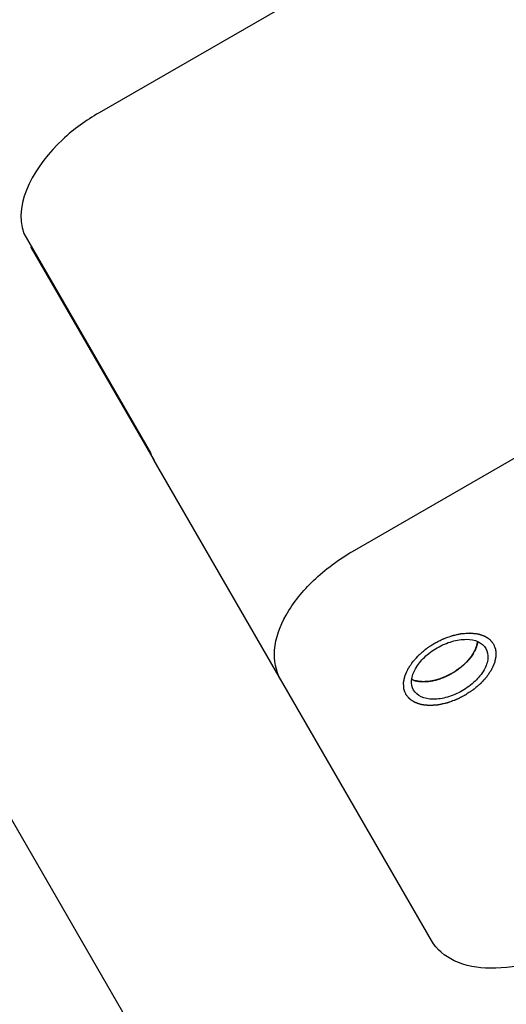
# Model space of a CAD drawing. Header units: millimetres. Extents: x 0 to 7560, y 0 to 5346.
# Tile 93 of 242: x 1371 to 1390, y 4968 to 5007. Entities that reach past the tile are written whole.
import ezdxf

# ---------------------------------------------------------------- set-up
doc = ezdxf.new("R2010")
doc.units = ezdxf.units.MM
for name, color, linetype in [('CSH-ST-M4-20_PBL670', 7, 'Continuous'), ('M2200805_PBL629', 7, 'Continuous'), ('M2302001_PBL695', 7, 'Continuous'), ('M2302801_PBL676', 7, 'Continuous')]:
    doc.layers.add(name, color=color, linetype=linetype)

msp = doc.modelspace()

# ---------------------------------------------------------------- linework, layer by layer
at = {"layer": 'CSH-ST-M4-20_PBL670', "color": 134}
for p, q in [((1388.4, 4981.457), (1388.407, 4981.467)), ((1387.922, 4980.963), (1387.925, 4980.965)), ((1388.188, 4981.2), (1388.191, 4981.203)), ((1386.947, 4980.485), (1386.951, 4980.486)), ((1387.287, 4980.596), (1387.29, 4980.597)), ((1387.615, 4980.757), (1387.621, 4980.76)), ((1386.611, 4980.43), (1386.623, 4980.431))]:
    msp.add_line(p, q, dxfattribs=at)
for points, knots in [([(1388.447, 4981.529), (1388.459, 4981.548), (1388.476, 4981.578), (1388.498, 4981.617), (1388.513, 4981.647), (1388.528, 4981.676), (1388.541, 4981.706), (1388.552, 4981.732), (1388.561, 4981.753), (1388.568, 4981.769), (1388.573, 4981.783), (1388.58, 4981.802), (1388.586, 4981.822), (1388.593, 4981.841), (1388.599, 4981.86), (1388.605, 4981.884), (1388.611, 4981.908), (1388.616, 4981.927), (1388.621, 4981.958), (1388.626, 4981.982), (1388.63, 4982.002)], [0, 0, 0, 0, 0.125, 0.1875, 0.25, 0.3125, 0.375, 0.4375, 0.46875, 0.5, 0.53125, 0.5625, 0.625, 0.65625, 0.6875, 0.75, 0.8125, 0.84375, 0.875, 1, 1, 1, 1]), ([(1388.191, 4981.203), (1388.2, 4981.213), (1388.214, 4981.227), (1388.233, 4981.247), (1388.247, 4981.264), (1388.26, 4981.277), (1388.269, 4981.288), (1388.277, 4981.298), (1388.288, 4981.311), (1388.3, 4981.325), (1388.314, 4981.342), (1388.327, 4981.359), (1388.34, 4981.375), (1388.352, 4981.39), (1388.361, 4981.403), (1388.369, 4981.413), (1388.382, 4981.431), (1388.392, 4981.445), (1388.4, 4981.457)], [0, 0, 0, 0, 0.125, 0.1875, 0.25, 0.3125, 0.34375, 0.375, 0.4375, 0.5, 0.5625, 0.625, 0.6875, 0.75, 0.8125, 0.84375, 0.875, 1, 1, 1, 1]), ([(1388.407, 4981.467), (1388.408, 4981.469), (1388.411, 4981.473), (1388.415, 4981.478), (1388.417, 4981.482), (1388.42, 4981.486), (1388.423, 4981.491), (1388.427, 4981.496), (1388.428, 4981.499), (1388.43, 4981.502), (1388.432, 4981.505), (1388.437, 4981.512), (1388.441, 4981.519), (1388.445, 4981.526), (1388.447, 4981.529)], [0, 0, 0, 0, 0.125, 0.25, 0.3125, 0.375, 0.4375, 0.5, 0.5625, 0.625, 0.6875, 0.75, 0.875, 1, 1, 1, 1]), ([(1387.621, 4980.76), (1387.633, 4980.768), (1387.652, 4980.779), (1387.677, 4980.794), (1387.697, 4980.807), (1387.714, 4980.817), (1387.727, 4980.825), (1387.739, 4980.833), (1387.754, 4980.843), (1387.772, 4980.854), (1387.792, 4980.868), (1387.808, 4980.879), (1387.821, 4980.888), (1387.833, 4980.897), (1387.847, 4980.907), (1387.862, 4980.917), (1387.874, 4980.926), (1387.894, 4980.941), (1387.909, 4980.953), (1387.922, 4980.963)], [0, 0, 0, 0, 0.125, 0.1875, 0.25, 0.3125, 0.34375, 0.375, 0.4375, 0.5, 0.5625, 0.625, 0.65625, 0.6875, 0.75, 0.8125, 0.84375, 0.875, 1, 1, 1, 1]), ([(1387.925, 4980.965), (1387.936, 4980.973), (1387.952, 4980.986), (1387.975, 4981.004), (1387.993, 4981.02), (1388.008, 4981.032), (1388.02, 4981.042), (1388.03, 4981.051), (1388.043, 4981.062), (1388.058, 4981.075), (1388.076, 4981.091), (1388.098, 4981.112), (1388.126, 4981.138), (1388.158, 4981.169), (1388.178, 4981.19), (1388.188, 4981.2)], [0, 0, 0, 0, 0.125, 0.1875, 0.25, 0.3125, 0.34375, 0.375, 0.4375, 0.5, 0.5625, 0.625, 0.75, 0.875, 1, 1, 1, 1]), ([(1386.036, 4980.505), (1386.053, 4980.498), (1386.076, 4980.49), (1386.103, 4980.48), (1386.122, 4980.475), (1386.145, 4980.468), (1386.169, 4980.462), (1386.188, 4980.457), (1386.209, 4980.453), (1386.229, 4980.449), (1386.249, 4980.445), (1386.263, 4980.442), (1386.281, 4980.44), (1386.303, 4980.437), (1386.33, 4980.434), (1386.364, 4980.43), (1386.397, 4980.428), (1386.424, 4980.427), (1386.446, 4980.426), (1386.47, 4980.426), (1386.5, 4980.426), (1386.524, 4980.426), (1386.536, 4980.426)], [0, 0, 0, 0, 0.125, 0.15625, 0.1875, 0.25, 0.3125, 0.34375, 0.375, 0.4375, 0.46875, 0.5, 0.53125, 0.5625, 0.625, 0.6875, 0.75, 0.8125, 0.84375, 0.875, 0.9375, 1, 1, 1, 1]), ([(1386.623, 4980.431), (1386.635, 4980.432), (1386.651, 4980.433), (1386.669, 4980.435), (1386.683, 4980.437), (1386.701, 4980.439), (1386.722, 4980.441), (1386.741, 4980.444), (1386.761, 4980.447), (1386.779, 4980.45), (1386.801, 4980.454), (1386.822, 4980.458), (1386.843, 4980.462), (1386.862, 4980.466), (1386.878, 4980.469), (1386.892, 4980.472), (1386.914, 4980.477), (1386.933, 4980.481), (1386.947, 4980.485)], [0, 0, 0, 0, 0.125, 0.15625, 0.1875, 0.25, 0.3125, 0.375, 0.4375, 0.5, 0.5625, 0.625, 0.6875, 0.75, 0.8125, 0.84375, 0.875, 1, 1, 1, 1]), ([(1386.951, 4980.486), (1386.964, 4980.489), (1386.981, 4980.494), (1387, 4980.499), (1387.015, 4980.503), (1387.033, 4980.508), (1387.055, 4980.514), (1387.075, 4980.52), (1387.095, 4980.527), (1387.114, 4980.532), (1387.136, 4980.54), (1387.165, 4980.55), (1387.201, 4980.563), (1387.245, 4980.579), (1387.273, 4980.591), (1387.287, 4980.596)], [0, 0, 0, 0, 0.125, 0.15625, 0.1875, 0.25, 0.3125, 0.375, 0.4375, 0.5, 0.5625, 0.625, 0.75, 0.875, 1, 1, 1, 1]), ([(1387.29, 4980.597), (1387.303, 4980.603), (1387.319, 4980.61), (1387.338, 4980.618), (1387.353, 4980.624), (1387.37, 4980.632), (1387.392, 4980.642), (1387.412, 4980.651), (1387.432, 4980.661), (1387.45, 4980.669), (1387.472, 4980.68), (1387.49, 4980.689), (1387.504, 4980.696), (1387.517, 4980.703), (1387.533, 4980.712), (1387.548, 4980.72), (1387.561, 4980.727), (1387.576, 4980.735), (1387.594, 4980.745), (1387.608, 4980.753), (1387.615, 4980.757)], [0, 0, 0, 0, 0.125, 0.15625, 0.1875, 0.25, 0.3125, 0.375, 0.4375, 0.5, 0.5625, 0.625, 0.65625, 0.6875, 0.75, 0.8125, 0.84375, 0.875, 0.9375, 1, 1, 1, 1]), ([(1386.536, 4980.426), (1386.538, 4980.426), (1386.542, 4980.426), (1386.547, 4980.426), (1386.553, 4980.426), (1386.558, 4980.427), (1386.563, 4980.427), (1386.566, 4980.427), (1386.569, 4980.427), (1386.575, 4980.427), (1386.581, 4980.428), (1386.586, 4980.428), (1386.589, 4980.428), (1386.592, 4980.428), (1386.595, 4980.429), (1386.602, 4980.429), (1386.607, 4980.429), (1386.611, 4980.43)], [0, 0, 0, 0, 0.125, 0.1875, 0.25, 0.3125, 0.375, 0.4375, 0.5, 0.5625, 0.625, 0.6875, 0.75, 0.8125, 0.84375, 0.875, 1, 1, 1, 1])]:
    msp.add_open_spline(points, degree=3, knots=knots, dxfattribs=at)
at = {"layer": 'CSH-ST-M4-20_PBL670', "color": 7}
for points, knots in [([(1388.566, 4981.763), (1388.558, 4981.744), (1388.524, 4981.663), (1388.483, 4981.586), (1388.448, 4981.529)], [0, 0, 0, 0, 0.240941, 1, 1, 1, 1]), ([(1388.63, 4982.004), (1388.627, 4981.984), (1388.613, 4981.902), (1388.589, 4981.822), (1388.566, 4981.763)], [0, 0, 0, 0, 0.239777, 1, 1, 1, 1]), ([(1386.275, 4980.44), (1386.253, 4980.444), (1386.171, 4980.458), (1386.091, 4980.482), (1386.034, 4980.505)], [0, 0, 0, 0, 0.26085, 1, 1, 1, 1]), ([(1386.536, 4980.426), (1386.513, 4980.425), (1386.426, 4980.424), (1386.339, 4980.431), (1386.275, 4980.44)], [0, 0, 0, 0, 0.259213, 1, 1, 1, 1])]:
    msp.add_open_spline(points, degree=3, knots=knots, dxfattribs=at)
msp.add_open_spline([(1388.448, 4981.529), (1388.249, 4981.209), (1387.655, 4980.695), (1386.913, 4980.437), (1386.536, 4980.426)], degree=3, dxfattribs=at)
at = {"layer": 'M2200805_PBL629', "color": 7}
msp.add_line((1329.074, 5046.16), (1570.59, 4627.842), dxfattribs=at)
at = {"layer": 'M2302001_PBL695', "color": 7}
for q in [(1370.975, 4997.648), (1375.824, 4989.187)]:
    msp.add_line((1370.957, 4997.616), q, dxfattribs=at)
at = {"layer": 'M2302801_PBL676', "color": 7}
for p, q in [((1388.369, 5011.458), (1373.647, 5002.958)), ((1383.678, 4985.584), (1411.391, 5001.584)), ((1370.669, 4998.177), (1375.685, 4989.49)), ((1386.806, 4970.166), (1375.824, 4989.187))]:
    msp.add_line(p, q, dxfattribs=at)
msp.add_arc((1377.386, 4990.088), 1.804, 199.3686, 209.9593, dxfattribs=at)
for points, knots in [([(1373.647, 5002.958), (1373.129, 5002.659), (1371.6, 5001.589), (1370.224, 4999.442), (1370.669, 4998.177)], [0, 0, 0, 0, 0.30859, 1, 1, 1, 1]), ([(1380.839, 4980.5), (1380.639, 4980.847), (1380.485, 4981.786), (1381.03, 4983.191), (1382.125, 4984.528), (1383.122, 4985.262), (1383.678, 4985.584)], [0, 0, 0, 0, 0.190123, 0.419693, 0.695582, 1, 1, 1, 1]), ([(1386.098, 4980.091), (1386.032, 4980.206), (1385.981, 4980.516), (1386.161, 4980.98), (1386.523, 4981.421), (1387.023, 4981.79), (1387.593, 4982.038), (1388.156, 4982.131), (1388.647, 4982.055), (1388.89, 4981.856), (1388.956, 4981.741)], [0, 0, 0, 0, 0.095072, 0.209848, 0.347791, 0.5, 0.652209, 0.790152, 0.904928, 1, 1, 1, 1]), ([(1388.956, 4981.741), (1389.022, 4981.627), (1389.073, 4981.317), (1388.893, 4980.853), (1388.532, 4980.412), (1388.031, 4980.043), (1387.462, 4979.794), (1386.899, 4979.702), (1386.407, 4979.778), (1386.164, 4979.977), (1386.098, 4980.091)], [0, 0, 0, 0, 0.095072, 0.209848, 0.347791, 0.5, 0.652209, 0.790152, 0.904928, 1, 1, 1, 1]), ([(1392.628, 4970.082), (1392.071, 4969.761), (1390.937, 4969.265), (1389.232, 4968.985), (1387.742, 4969.216), (1387.006, 4969.818), (1386.806, 4970.166)], [0, 0, 0, 0, 0.304418, 0.580307, 0.809877, 1, 1, 1, 1])]:
    msp.add_open_spline(points, degree=3, knots=knots, dxfattribs=at)
at = {"layer": 'M2302801_PBL676', "color": 134}
for points in [[(1385.795, 4979.916), (1385.788, 4979.935), (1385.774, 4979.971), (1385.757, 4980.017), (1385.743, 4980.054), (1385.733, 4980.081), (1385.724, 4980.104), (1385.718, 4980.12), (1385.715, 4980.129), (1385.712, 4980.136), (1385.712, 4980.144), (1385.711, 4980.154), (1385.71, 4980.173), (1385.709, 4980.199), (1385.707, 4980.23), (1385.705, 4980.261), (1385.704, 4980.292), (1385.702, 4980.323), (1385.701, 4980.349), (1385.699, 4980.367), (1385.699, 4980.378), (1385.698, 4980.385), (1385.7, 4980.394), (1385.702, 4980.405), (1385.707, 4980.425), (1385.712, 4980.453), (1385.719, 4980.487), (1385.726, 4980.521), (1385.733, 4980.554), (1385.74, 4980.588), (1385.746, 4980.616), (1385.75, 4980.636), (1385.753, 4980.647), (1385.754, 4980.655), (1385.759, 4980.664), (1385.764, 4980.676), (1385.773, 4980.697), (1385.786, 4980.727), (1385.802, 4980.762), (1385.817, 4980.798), (1385.833, 4980.833), (1385.849, 4980.869), (1385.862, 4980.899), (1385.871, 4980.919), (1385.877, 4980.931), (1385.88, 4980.94), (1385.887, 4980.949), (1385.894, 4980.96), (1385.908, 4980.981), (1385.927, 4981.01), (1385.951, 4981.045), (1385.974, 4981.079), (1385.998, 4981.114), (1386.021, 4981.149), (1386.041, 4981.178), (1386.054, 4981.199), (1386.062, 4981.21), (1386.067, 4981.219), (1386.076, 4981.227), (1386.086, 4981.238), (1386.103, 4981.258), (1386.129, 4981.286), (1386.159, 4981.319), (1386.199, 4981.364), (1386.24, 4981.408), (1386.275, 4981.447), (1386.293, 4981.467), (1386.303, 4981.478), (1386.31, 4981.486), (1386.32, 4981.494), (1386.332, 4981.504), (1386.353, 4981.522), (1386.395, 4981.558), (1386.455, 4981.609), (1386.516, 4981.66), (1386.558, 4981.696), (1386.579, 4981.714), (1386.591, 4981.724), (1386.6, 4981.732), (1386.61, 4981.739), (1386.624, 4981.748), (1386.648, 4981.764), (1386.683, 4981.786), (1386.724, 4981.814), (1386.779, 4981.85), (1386.834, 4981.886), (1386.882, 4981.918), (1386.906, 4981.934), (1386.92, 4981.943), (1386.93, 4981.95), (1386.942, 4981.955), (1386.956, 4981.963), (1386.981, 4981.975), (1387.032, 4982.001), (1387.104, 4982.037), (1387.177, 4982.074), (1387.228, 4982.099), (1387.253, 4982.112), (1387.268, 4982.119), (1387.278, 4982.125), (1387.29, 4982.128), (1387.304, 4982.134), (1387.33, 4982.143), (1387.383, 4982.162), (1387.457, 4982.189), (1387.531, 4982.215), (1387.584, 4982.234), (1387.61, 4982.244), (1387.624, 4982.249), (1387.636, 4982.253), (1387.647, 4982.255), (1387.661, 4982.259), (1387.687, 4982.264), (1387.739, 4982.276), (1387.798, 4982.289), (1387.856, 4982.301), (1387.901, 4982.311), (1387.937, 4982.319), (1387.963, 4982.325), (1387.978, 4982.328), (1387.989, 4982.331), (1387.999, 4982.331), (1388.014, 4982.332), (1388.039, 4982.334), (1388.088, 4982.338), (1388.145, 4982.341), (1388.202, 4982.345), (1388.245, 4982.348), (1388.28, 4982.351), (1388.305, 4982.353), (1388.319, 4982.353), (1388.33, 4982.355), (1388.34, 4982.353), (1388.352, 4982.352), (1388.374, 4982.35), (1388.406, 4982.346), (1388.444, 4982.342), (1388.482, 4982.338), (1388.52, 4982.334), (1388.559, 4982.33), (1388.59, 4982.327), (1388.612, 4982.325), (1388.625, 4982.323), (1388.635, 4982.323), (1388.643, 4982.319), (1388.654, 4982.316), (1388.673, 4982.31), (1388.7, 4982.301), (1388.733, 4982.29), (1388.766, 4982.28), (1388.799, 4982.269), (1388.831, 4982.258), (1388.859, 4982.249), (1388.878, 4982.243), (1388.889, 4982.239), (1388.897, 4982.237), (1388.903, 4982.232), (1388.912, 4982.227), (1388.928, 4982.217), (1388.95, 4982.203), (1388.976, 4982.186), (1389.002, 4982.169), (1389.028, 4982.152), (1389.055, 4982.135), (1389.076, 4982.121), (1389.092, 4982.111), (1389.1, 4982.105), (1389.108, 4982.101), (1389.112, 4982.095), (1389.118, 4982.088), (1389.129, 4982.074), (1389.145, 4982.055), (1389.164, 4982.032), (1389.19, 4982.001), (1389.221, 4981.963), (1389.247, 4981.932), (1389.259, 4981.916)], [(1389.259, 4981.916), (1389.266, 4981.898), (1389.28, 4981.861), (1389.297, 4981.816), (1389.311, 4981.779), (1389.321, 4981.752), (1389.33, 4981.729), (1389.336, 4981.713), (1389.339, 4981.703), (1389.343, 4981.697), (1389.342, 4981.689), (1389.343, 4981.678), (1389.344, 4981.66), (1389.346, 4981.634), (1389.347, 4981.603), (1389.349, 4981.572), (1389.351, 4981.541), (1389.353, 4981.51), (1389.354, 4981.484), (1389.355, 4981.465), (1389.355, 4981.455), (1389.357, 4981.447), (1389.354, 4981.439), (1389.352, 4981.428), (1389.348, 4981.408), (1389.342, 4981.38), (1389.335, 4981.346), (1389.328, 4981.312), (1389.321, 4981.279), (1389.314, 4981.245), (1389.308, 4981.217), (1389.304, 4981.197), (1389.302, 4981.186), (1389.301, 4981.178), (1389.296, 4981.169), (1389.291, 4981.157), (1389.282, 4981.136), (1389.269, 4981.106), (1389.253, 4981.071), (1389.237, 4981.035), (1389.221, 4981), (1389.205, 4980.964), (1389.192, 4980.934), (1389.183, 4980.914), (1389.178, 4980.902), (1389.174, 4980.893), (1389.168, 4980.884), (1389.16, 4980.872), (1389.147, 4980.852), (1389.127, 4980.823), (1389.104, 4980.788), (1389.08, 4980.753), (1389.057, 4980.719), (1389.033, 4980.684), (1389.014, 4980.655), (1389, 4980.634), (1388.992, 4980.623), (1388.987, 4980.614), (1388.979, 4980.606), (1388.969, 4980.594), (1388.951, 4980.575), (1388.926, 4980.547), (1388.895, 4980.514), (1388.855, 4980.469), (1388.815, 4980.425), (1388.779, 4980.386), (1388.761, 4980.366), (1388.751, 4980.355), (1388.744, 4980.346), (1388.735, 4980.339), (1388.723, 4980.329), (1388.701, 4980.311), (1388.659, 4980.275), (1388.599, 4980.224), (1388.539, 4980.173), (1388.497, 4980.137), (1388.476, 4980.119), (1388.463, 4980.109), (1388.455, 4980.101), (1388.444, 4980.094), (1388.43, 4980.085), (1388.406, 4980.069), (1388.372, 4980.047), (1388.33, 4980.019), (1388.275, 4979.983), (1388.22, 4979.947), (1388.172, 4979.915), (1388.148, 4979.899), (1388.134, 4979.89), (1388.124, 4979.883), (1388.113, 4979.878), (1388.099, 4979.87), (1388.073, 4979.858), (1388.022, 4979.832), (1387.95, 4979.796), (1387.878, 4979.759), (1387.827, 4979.734), (1387.801, 4979.721), (1387.787, 4979.714), (1387.776, 4979.708), (1387.765, 4979.705), (1387.75, 4979.699), (1387.724, 4979.69), (1387.672, 4979.671), (1387.597, 4979.644), (1387.523, 4979.617), (1387.471, 4979.599), (1387.445, 4979.589), (1387.43, 4979.584), (1387.419, 4979.579), (1387.408, 4979.578), (1387.393, 4979.574), (1387.367, 4979.569), (1387.316, 4979.557), (1387.257, 4979.544), (1387.198, 4979.531), (1387.154, 4979.522), (1387.117, 4979.514), (1387.091, 4979.508), (1387.077, 4979.505), (1387.066, 4979.502), (1387.055, 4979.502), (1387.041, 4979.5), (1387.016, 4979.499), (1386.966, 4979.495), (1386.909, 4979.491), (1386.852, 4979.487), (1386.81, 4979.484), (1386.774, 4979.482), (1386.749, 4979.48), (1386.735, 4979.479), (1386.724, 4979.478), (1386.715, 4979.48), (1386.702, 4979.481), (1386.68, 4979.483), (1386.648, 4979.487), (1386.61, 4979.491), (1386.572, 4979.495), (1386.534, 4979.499), (1386.496, 4979.503), (1386.464, 4979.506), (1386.442, 4979.508), (1386.429, 4979.51), (1386.419, 4979.51), (1386.412, 4979.513), (1386.401, 4979.517), (1386.382, 4979.523), (1386.354, 4979.532), (1386.321, 4979.543), (1386.289, 4979.553), (1386.256, 4979.564), (1386.223, 4979.575), (1386.196, 4979.584), (1386.177, 4979.59), (1386.166, 4979.594), (1386.157, 4979.596), (1386.151, 4979.6), (1386.142, 4979.606), (1386.127, 4979.616), (1386.105, 4979.63), (1386.079, 4979.647), (1386.052, 4979.664), (1386.026, 4979.681), (1386, 4979.698), (1385.978, 4979.712), (1385.963, 4979.722), (1385.954, 4979.728), (1385.947, 4979.731), (1385.943, 4979.738), (1385.936, 4979.745), (1385.925, 4979.759), (1385.909, 4979.778), (1385.89, 4979.801), (1385.865, 4979.832), (1385.833, 4979.87), (1385.808, 4979.901), (1385.795, 4979.916)]]:
    msp.add_open_spline(points, degree=3, knots=[0, 0, 0, 0, 0.015625, 0.03125, 0.039062, 0.046875, 0.054688, 0.058594, 0.060547, 0.0625, 0.064453, 0.066406, 0.070312, 0.078125, 0.085938, 0.09375, 0.101562, 0.109375, 0.117188, 0.121094, 0.123047, 0.125, 0.126953, 0.128906, 0.132812, 0.140625, 0.148438, 0.15625, 0.164062, 0.171875, 0.179688, 0.183594, 0.185547, 0.1875, 0.189453, 0.191406, 0.195312, 0.203125, 0.210938, 0.21875, 0.226562, 0.234375, 0.242188, 0.246094, 0.248047, 0.25, 0.251953, 0.253906, 0.257812, 0.265625, 0.273438, 0.28125, 0.289062, 0.296875, 0.304688, 0.308594, 0.310547, 0.3125, 0.314453, 0.316406, 0.320312, 0.328125, 0.335938, 0.34375, 0.359375, 0.367188, 0.371094, 0.373047, 0.375, 0.376953, 0.378906, 0.382812, 0.390625, 0.40625, 0.421875, 0.429688, 0.433594, 0.435547, 0.4375, 0.439453, 0.441406, 0.445312, 0.453125, 0.460938, 0.46875, 0.484375, 0.492188, 0.496094, 0.498047, 0.5, 0.501953, 0.503906, 0.507812, 0.515625, 0.53125, 0.546875, 0.554688, 0.558594, 0.560547, 0.5625, 0.564453, 0.566406, 0.570312, 0.578125, 0.59375, 0.609375, 0.617188, 0.621094, 0.623047, 0.625, 0.626953, 0.628906, 0.632812, 0.640625, 0.65625, 0.664062, 0.671875, 0.679688, 0.683594, 0.685547, 0.6875, 0.689453, 0.691406, 0.695312, 0.703125, 0.71875, 0.726562, 0.734375, 0.742188, 0.746094, 0.748047, 0.75, 0.751953, 0.753906, 0.757812, 0.765625, 0.773438, 0.78125, 0.789062, 0.796875, 0.804688, 0.808594, 0.810547, 0.8125, 0.814453, 0.816406, 0.820312, 0.828125, 0.835938, 0.84375, 0.851562, 0.859375, 0.867188, 0.871094, 0.873047, 0.875, 0.876953, 0.878906, 0.882812, 0.890625, 0.898438, 0.90625, 0.914062, 0.921875, 0.929688, 0.933594, 0.935547, 0.9375, 0.939453, 0.941406, 0.945312, 0.953125, 0.960938, 0.96875, 0.984375, 1, 1, 1, 1], dxfattribs=at)

doc.saveas('drawing.dxf')
